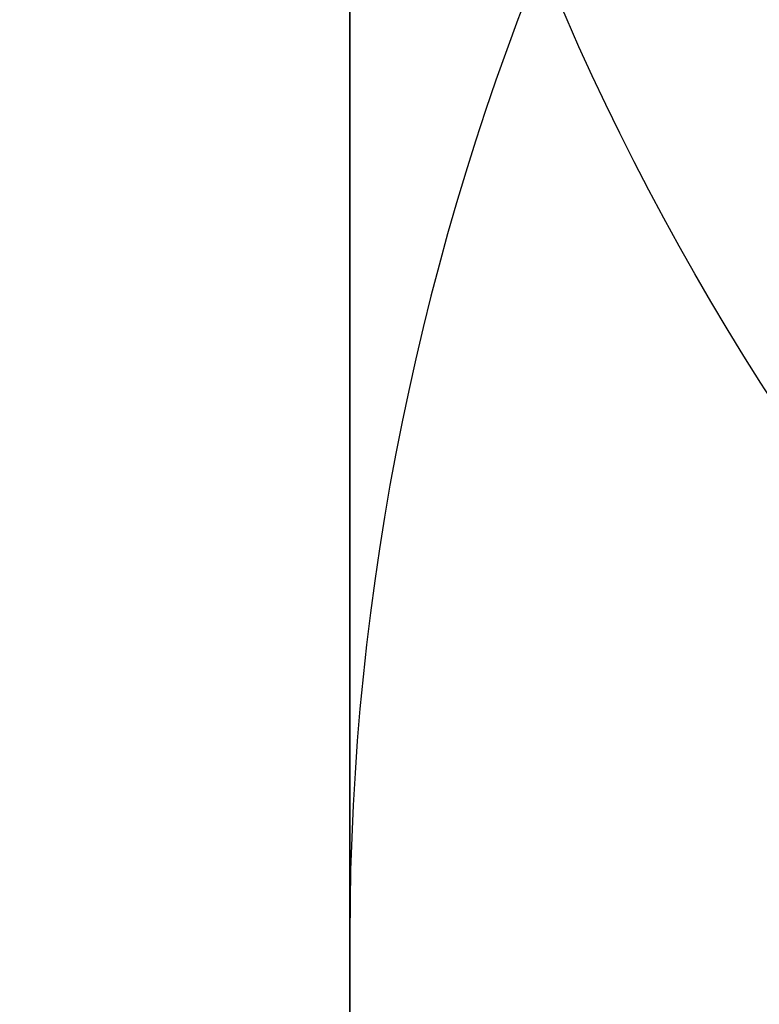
# Model space of a CAD drawing. Header units: millimetres. Extents: x -273 to 273, y -262 to 262.
# Tile 81 of 256: x -1.0377 to -0.9533, y -3.1955 to -3.0832. Entities that reach past the tile are written whole.
import ezdxf

# ---------------------------------------------------------------- set-up
doc = ezdxf.new("R2010")
doc.units = ezdxf.units.MM
doc.header["$MEASUREMENT"] = 0
doc.layers.add('Default', color=7, linetype='Continuous', true_color=0x000000)

# ---------------------------------------------------------------- blocks, each defined once
blk = doc.blocks.new('Block 01')
at = {"layer": 'Default', "color": 9, "true_color": 0xbfbfbf}
for points, knots in [([(-1.000000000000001, 0.9625595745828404, 779.189699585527), (-1.000000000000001, 1.280998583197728, 768.9222898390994), (-1.000000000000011, 1.60822665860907, 758.6551526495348), (-1.000000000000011, 2.162908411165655, 741.7134129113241), (-1.000000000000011, 2.385163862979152, 735.0386403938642), (-1.000000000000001, 2.680020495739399, 726.3185048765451), (-1.000000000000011, 2.749496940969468, 724.2730361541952), (-1.000000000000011, 2.950221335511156, 718.3886082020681), (-1.000000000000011, 3.082223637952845, 714.549674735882), (-1.000000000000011, 3.277304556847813, 708.911735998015), (-1.000000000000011, 3.339734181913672, 707.1127082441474), (-1.000000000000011, 3.555340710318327, 700.9136911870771), (-1.000000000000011, 3.709289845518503, 696.5137288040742), (-1.000000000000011, 3.950457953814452, 689.6254209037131), (-1.000000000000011, 4.037597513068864, 687.1370725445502), (-1.000000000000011, 4.243346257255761, 681.2464907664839), (-1.000000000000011, 4.361796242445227, 677.8442516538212), (-1.000000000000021, 4.51505934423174, 673.3905213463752), (-1.000000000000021, 4.55110413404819, 672.339072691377), (-1.000000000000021, 4.654748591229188, 669.3007794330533), (-1.000000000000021, 4.72190133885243, 667.313919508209), (-1.000000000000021, 4.819302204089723, 664.3890582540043), (-1.000000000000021, 4.850315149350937, 663.451082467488), (-1.000000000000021, 4.939106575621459, 660.7418510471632), (-1.000000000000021, 4.99619952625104, 658.9705727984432), (-1.000000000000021, 5.078196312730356, 656.3635239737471), (-1.000000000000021, 5.104171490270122, 655.5277872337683), (-1.000000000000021, 5.178117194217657, 653.1145003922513), (-1.000000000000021, 5.225159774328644, 651.5369216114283), (-1.000000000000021, 5.291775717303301, 649.2151569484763), (-1.000000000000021, 5.312728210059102, 648.4710108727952), (-1.000000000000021, 5.371892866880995, 646.3223061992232), (-1.000000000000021, 5.408934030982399, 644.9177149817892), (-1.000000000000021, 5.460257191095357, 642.8504632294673), (-1.000000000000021, 5.476222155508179, 642.1878448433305), (-1.000000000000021, 5.520726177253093, 640.2741157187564), (-1.000000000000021, 5.547853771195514, 639.0229716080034), (-1.000000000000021, 5.584037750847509, 637.1812211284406), (-1.000000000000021, 5.595070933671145, 636.5906540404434), (-1.000000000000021, 5.633113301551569, 634.4275768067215), (-1.000000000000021, 5.656253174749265, 632.8549951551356), (-1.000000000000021, 5.683104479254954, 630.3453829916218), (-1.000000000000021, 5.690876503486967, 629.4083981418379), (-1.000000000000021, 5.704959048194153, 626.7757251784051), (-1.000000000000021, 5.705103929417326, 625.0799908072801), (-1.000000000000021, 5.68662748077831, 622.6148386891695), (-1.000000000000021, 5.678186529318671, 621.8453577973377), (-1.000000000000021, 5.645450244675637, 619.6685621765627), (-1.000000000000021, 5.613843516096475, 618.2613429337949), (-1.000000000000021, 5.547641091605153, 616.2076259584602), (-1.000000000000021, 5.523868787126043, 615.5607945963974), (-1.000000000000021, 5.446622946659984, 613.7124725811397), (-1.000000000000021, 5.385124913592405, 612.5113068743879), (-1.000000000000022, 5.275243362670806, 610.7489796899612), (-1.000000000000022, 5.237283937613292, 610.1871802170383), (-1.000000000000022, 5.118499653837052, 608.5617062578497), (-1.000000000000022, 5.029625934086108, 607.4986175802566), (-1.000000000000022, 4.881019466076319, 605.9291952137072), (-1.000000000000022, 4.830320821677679, 605.4220101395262), (-1.000000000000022, 4.673910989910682, 603.9353326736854), (-1.000000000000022, 4.560934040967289, 602.9566088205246), (-1.000000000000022, 4.379236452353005, 601.5028346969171), (-1.000000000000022, 4.317553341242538, 601.0269018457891), (-1.000000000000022, 4.128574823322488, 599.6160337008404), (-1.000000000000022, 3.995433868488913, 598.6818870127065), (-1.000000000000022, 3.786684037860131, 597.2873614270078), (-1.000000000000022, 3.716032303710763, 596.8262352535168), (-1.000000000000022, 3.500665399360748, 595.4488499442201), (-1.000000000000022, 3.351765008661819, 594.5332490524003), (-1.000000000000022, 3.122282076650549, 593.1623081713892), (-1.000000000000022, 3.044892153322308, 592.7064300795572), (-1.000000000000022, 2.732205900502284, 590.8863798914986), (-1.000000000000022, 2.489709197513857, 589.5234549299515), (-1.000000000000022, 2.078471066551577, 587.2549467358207), (-1.000000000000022, 1.912200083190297, 586.3489072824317), (-1.000000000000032, 1.410808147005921, 583.6326549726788), (-1.000000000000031, 1.072868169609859, 581.8229631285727), (-1.000000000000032, 0.5711502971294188, 579.1065381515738), (-1.000000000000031, 0.4046971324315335, 578.2002993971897), (-1.000000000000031, -0.09076097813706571, 575.4739079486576), (-1.000000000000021, -0.4145497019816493, 573.6527914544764), (-1.000000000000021, -0.8824460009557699, 570.9120456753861), (-1.000000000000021, -1.035911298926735, 569.9940308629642), (-1.000000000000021, -1.488219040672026, 567.219143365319), (-1.000000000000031, -1.775493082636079, 565.3603697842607), (-1.000000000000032, -2.180303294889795, 562.5551785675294), (-1.000000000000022, -2.311710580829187, 561.6107802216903), (-1.000000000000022, -2.695615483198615, 558.739862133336), (-1.000000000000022, -2.932182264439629, 556.8112103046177), (-1.000000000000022, -3.257130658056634, 553.8923683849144), (-1.000000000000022, -3.361470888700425, 552.9039599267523), (-1.000000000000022, -3.663546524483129, 549.8806416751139), (-1.000000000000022, -3.84339114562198, 547.8439591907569), (-1.000000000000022, -4.083989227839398, 544.7530731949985), (-1.000000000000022, -4.160288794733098, 543.7000679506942), (-1.000000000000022, -4.379039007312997, 540.4594946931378), (-1.000000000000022, -4.504346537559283, 538.2707934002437), (-1.000000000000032, -4.66814441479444, 534.9404097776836), (-1.000000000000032, -4.719466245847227, 533.7993364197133), (-1.000000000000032, -4.865625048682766, 530.2683522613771), (-1.000000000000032, -4.946798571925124, 527.8778965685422), (-1.000000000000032, -5.053184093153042, 524.2318923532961), (-1.000000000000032, -5.086627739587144, 522.9765634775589), (-1.000000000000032, -5.166318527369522, 519.7554249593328), (-1.000000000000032, -5.209125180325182, 517.7895314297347), (-1.000000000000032, -5.261845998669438, 515.1450833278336), (-1.000000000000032, -5.274934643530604, 514.4665890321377), (-1.000000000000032, -5.313790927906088, 512.3949672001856), (-1.000000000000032, -5.338397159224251, 511.0018180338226), (-1.000000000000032, -5.374120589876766, 508.8936473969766), (-1.000000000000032, -5.385971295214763, 508.1786381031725), (-1.000000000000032, -5.42151507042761, 505.9960504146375), (-1.000000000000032, -5.444550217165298, 504.5284613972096), (-1.000000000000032, -5.478716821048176, 502.3080902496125), (-1.000000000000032, -5.490179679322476, 501.5553131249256), (-1.000000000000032, -5.524920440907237, 499.2587152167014), (-1.000000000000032, -5.547960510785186, 497.7148908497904), (-1.000000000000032, -5.582803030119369, 495.3799789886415), (-1.000000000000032, -5.594605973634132, 494.5888914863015), (-1.000000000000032, -5.630680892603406, 492.1773672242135), (-1.000000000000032, -5.6550555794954, 490.5569319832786), (-1.000000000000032, -5.692442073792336, 488.1072702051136), (-1.000000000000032, -5.70519005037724, 487.2780396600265), (-1.000000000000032, -5.744362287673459, 484.7528019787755), (-1.000000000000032, -5.771155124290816, 483.0568005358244), (-1.000000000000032, -5.812589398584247, 480.4943105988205), (-1.000000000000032, -5.826764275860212, 479.6278145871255), (-1.000000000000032, -5.870422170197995, 476.9922073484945), (-1.000000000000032, -5.900470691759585, 475.2231054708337), (-1.000000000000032, -5.947092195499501, 472.5518411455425), (-1.000000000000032, -5.963052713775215, 471.6496680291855), (-1.000000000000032, -6.012209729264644, 468.9091680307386), (-1.000000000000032, -6.046105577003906, 467.0708536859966), (-1.000000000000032, -6.098688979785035, 464.2970022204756), (-1.000000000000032, -6.116670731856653, 463.3614517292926), (-1.000000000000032, -6.171965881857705, 460.5236705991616), (-1.000000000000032, -6.210054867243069, 458.6214550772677), (-1.000000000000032, -6.269009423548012, 455.7533387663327), (-1.000000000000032, -6.2891248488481, 454.7874225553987), (-1.000000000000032, -6.350823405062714, 451.8621084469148), (-1.000000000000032, -6.393205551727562, 449.9027274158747), (-1.000000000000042, -6.458574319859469, 446.9508051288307), (-1.000000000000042, -6.480812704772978, 445.9582472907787), (-1.000000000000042, -6.548807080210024, 442.9572863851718), (-1.000000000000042, -6.595336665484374, 440.9489008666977), (-1.000000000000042, -6.666795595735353, 437.9257695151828), (-1.000000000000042, -6.691023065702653, 436.9110070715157), (-1.000000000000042, -6.764833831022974, 433.8484250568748), (-1.000000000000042, -6.815119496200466, 431.8006224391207), (-1.000000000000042, -6.891976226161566, 428.7210187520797), (-1.000000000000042, -6.917935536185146, 427.6892023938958), (-1.000000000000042, -7.023149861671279, 423.5381438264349), (-1.000000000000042, -7.103971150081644, 420.4189414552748), (-1.000000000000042, -7.241138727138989, 415.2075659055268), (-1.000000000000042, -7.29678422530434, 413.1153741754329), (-1.000000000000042, -7.437003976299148, 407.8807120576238), (-1.000000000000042, -7.522078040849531, 404.7382550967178), (-1.000000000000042, -7.635937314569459, 400.5500160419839), (-1.000000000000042, -7.664407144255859, 399.5042253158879), (-1.000000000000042, -7.749700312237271, 396.3732967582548), (-1.000000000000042, -7.806582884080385, 394.2881605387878), (-1.000000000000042, -7.891672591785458, 391.1648765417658), (-1.000000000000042, -7.919936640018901, 390.1267303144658), (-1.000000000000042, -8.00429786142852, 387.0239288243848), (-1.000000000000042, -8.060283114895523, 384.9592705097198), (-1.000000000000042, -8.143619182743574, 381.8691233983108), (-1.000000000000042, -8.171199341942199, 380.8436407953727), (-1.000000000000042, -8.253224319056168, 377.7832600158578), (-1.000000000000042, -8.307391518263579, 375.7483543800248), (-1.000000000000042, -8.38761078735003, 372.7048750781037), (-1.000000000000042, -8.414063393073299, 371.6963119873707), (-1.000000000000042, -8.49245311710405, 368.6903561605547), (-1.000000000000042, -8.543950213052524, 366.6929519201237), (-1.000000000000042, -8.619791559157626, 363.7073823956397), (-1.000000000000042, -8.644707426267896, 362.7192316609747), (-1.000000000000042, -8.71826754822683, 359.7774156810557), (-1.000000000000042, -8.766311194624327, 357.8237353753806), (-1.000000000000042, -8.836616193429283, 354.9050284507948), (-1.000000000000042, -8.859620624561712, 353.9400197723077), (-1.000000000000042, -8.927260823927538, 351.0697687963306), (-1.000000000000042, -8.971136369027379, 349.1645085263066), (-1.000000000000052, -9.034850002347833, 346.3193275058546), (-1.000000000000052, -9.05560279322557, 345.3794272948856), (-1.000000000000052, -9.116336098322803, 342.5858762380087), (-1.000000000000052, -9.155397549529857, 340.7322053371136), (-1.000000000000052, -9.211568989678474, 337.9649235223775), (-1.000000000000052, -9.22976443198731, 337.0513347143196), (-1.000000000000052, -9.282706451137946, 334.3373276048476), (-1.000000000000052, -9.31637641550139, 332.5368882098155), (-1.000000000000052, -9.364159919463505, 329.8495882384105), (-1.000000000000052, -9.379526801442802, 328.9627500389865), (-1.000000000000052, -9.423894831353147, 326.3288391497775), (-1.000000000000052, -9.451664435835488, 324.5817456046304), (-1.000000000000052, -9.49032037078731, 321.9742184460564), (-1.000000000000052, -9.502621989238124, 321.1138059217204), (-1.000000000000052, -9.53931983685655, 318.4428241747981), (-1.000000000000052, -9.56207256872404, 316.6322322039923), (-1.000000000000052, -9.593117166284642, 313.8735154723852), (-1.000000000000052, -9.603134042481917, 312.9254102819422), (-1.000000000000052, -9.630812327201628, 310.1118496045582), (-1.000000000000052, -9.646493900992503, 308.2463744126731), (-1.000000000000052, -9.665478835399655, 305.462748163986), (-1.000000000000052, -9.67102364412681, 304.5446125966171), (-1.000000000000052, -9.689922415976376, 300.924893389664), (-1.000000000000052, -9.697519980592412, 298.223278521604), (-1.000000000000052, -9.697964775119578, 293.7590302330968), (-1.000000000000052, -9.695019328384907, 291.9963982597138), (-1.000000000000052, -9.679547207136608, 287.6344381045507), (-1.000000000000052, -9.663126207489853, 285.0351232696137), (-1.000000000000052, -9.631127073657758, 281.5788330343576), (-1.000000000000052, -9.622363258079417, 280.7217952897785), (-1.000000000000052, -9.593669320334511, 278.1613667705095), (-1.000000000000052, -9.571257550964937, 276.4580037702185), (-1.000000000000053, -9.532633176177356, 273.9073598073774), (-1.000000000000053, -9.518965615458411, 273.0600403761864), (-1.000000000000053, -9.46114230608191, 269.6828585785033), (-1.000000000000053, -9.410324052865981, 267.1531103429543), (-1.000000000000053, -9.274660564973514, 261.2689274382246), (-1.000000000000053, -9.184113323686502, 257.9146251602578), (-1.000000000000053, -9.080691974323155, 254.5607204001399)], [-7.98116551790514e-12, -7.98116551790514e-12, -7.98116551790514e-12, -7.98116551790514e-12, 3.081704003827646, 3.081704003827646, 5.085245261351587, 5.085245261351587, 5.699239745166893, 5.699239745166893, 6.851600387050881, 6.851600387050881, 7.391633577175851, 7.391633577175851, 8.712430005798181, 8.712430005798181, 9.459392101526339, 9.459392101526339, 10.48068218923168, 10.48068218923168, 10.79630207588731, 10.79630207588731, 11.39270035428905, 11.39270035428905, 11.67424684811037, 11.67424684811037, 12.20590617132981, 12.20590617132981, 12.45674824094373, 12.45674824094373, 12.93023201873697, 12.93023201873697, 13.15356427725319, 13.15356427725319, 13.57508775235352, 13.57508775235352, 13.77393089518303, 13.77393089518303, 14.14936173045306, 14.14936173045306, 14.32656266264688, 14.32656266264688, 14.79838536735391, 14.79838536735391, 15.07948939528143, 15.07948939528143, 15.58819901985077, 15.58819901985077, 15.81905549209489, 15.81905549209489, 16.24131199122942, 16.24131199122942, 16.43549020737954, 16.43549020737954, 16.79629289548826, 16.79629289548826, 16.96521467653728, 16.96521467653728, 17.285235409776, 17.285235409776, 17.43814721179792, 17.43814721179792, 17.73370002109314, 17.73370002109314, 17.87767266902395, 17.87767266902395, 18.16074032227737, 18.16074032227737, 18.30069174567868, 18.30069174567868, 18.5789765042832, 18.5789765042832, 18.71769629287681, 18.71769629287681, 19.13299067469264, 19.13299067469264, 19.40934111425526, 19.40934111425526, 19.9616329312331, 19.9616329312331, 20.23805208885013, 20.23805208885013, 20.79294689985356, 20.79294689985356, 21.07217110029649, 21.07217110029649, 21.63640002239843, 21.63640002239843, 21.92244531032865, 21.92244531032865, 22.50534176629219, 22.50534176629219, 22.80350729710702, 22.80350729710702, 23.41685276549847, 23.41685276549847, 23.73357841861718, 23.73357841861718, 24.39123645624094, 24.39123645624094, 24.73390189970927, 24.73390189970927, 25.45143825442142, 25.45143825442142, 25.82816946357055, 25.82816946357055, 26.41807553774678, 26.41807553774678, 26.6216616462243, 26.6216616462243, 27.03967140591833, 27.03967140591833, 27.25420364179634, 27.25420364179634, 27.69453453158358, 27.69453453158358, 27.9203938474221, 27.9203938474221, 28.38359272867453, 28.38359272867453, 28.62094539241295, 28.62094539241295, 29.10713095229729, 29.10713095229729, 29.35592950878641, 29.35592950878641, 29.86479339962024, 29.86479339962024, 30.12477697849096, 30.12477697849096, 30.6555840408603, 30.6555840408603, 30.92627831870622, 30.92627831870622, 31.47786629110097, 31.47786629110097, 31.75858326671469, 31.75858326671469, 32.32936223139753, 32.32936223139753, 32.61919991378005, 32.61919991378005, 33.2071516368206, 33.2071516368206, 33.50499370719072, 33.50499370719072, 34.10767096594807, 34.10767096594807, 34.41218644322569, 34.41218644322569, 35.02671236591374, 35.02671236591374, 35.33635521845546, 35.33635521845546, 36.27242988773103, 36.27242988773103, 36.90030934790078, 36.90030934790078, 37.84339182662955, 37.84339182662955, 38.15724527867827, 38.15724527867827, 38.78301886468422, 38.78301886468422, 39.09457813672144, 39.09457813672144, 39.71420329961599, 39.71420329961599, 40.02195932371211, 40.02195932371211, 40.63264724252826, 40.63264724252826, 40.93532021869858, 40.93532021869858, 41.53474057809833, 41.53474057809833, 41.83128001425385, 41.83128001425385, 42.41756123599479, 42.41756123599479, 42.70714607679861, 42.70714607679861, 43.27887559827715, 43.27887559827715, 43.56091437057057, 43.56091437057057, 44.11713895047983, 44.11713895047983, 44.39126992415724, 44.39126992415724, 44.93149598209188, 44.93149598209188, 45.1975873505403, 45.1975873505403, 45.72178135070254, 45.72178135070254, 45.97993145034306, 45.97993145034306, 46.5231515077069, 46.5231515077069, 46.80759886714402, 46.80759886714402, 47.36726055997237, 47.36726055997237, 47.64270616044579, 47.64270616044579, 48.45319116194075, 48.45319116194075, 48.98198061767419, 48.98198061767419, 49.76178745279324, 49.76178745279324, 50.01891209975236, 50.01891209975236, 50.52996424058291, 50.52996424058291, 50.78419301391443, 50.78419301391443, 51.54326727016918, 51.54326727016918, 52.5499169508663, 52.5499169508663, 52.5499169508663, 52.5499169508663]), ([(-1.000000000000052, -10.48135596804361, 254.560720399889), (-1.000000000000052, -10.58511833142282, 257.9300429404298), (-1.000000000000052, -10.67568596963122, 261.2905291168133), (-1.000000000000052, -10.81127225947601, 267.1833387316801), (-1.000000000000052, -10.86202136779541, 269.715529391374), (-1.000000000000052, -10.91974508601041, 273.095985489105), (-1.000000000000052, -10.93338717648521, 273.944137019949), (-1.000000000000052, -10.97193319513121, 276.4972971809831), (-1.000000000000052, -10.99429016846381, 278.202344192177), (-1.000000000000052, -11.02289856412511, 280.765305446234), (-1.000000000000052, -11.03163321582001, 281.623192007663), (-1.000000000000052, -11.06351255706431, 285.082885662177), (-1.000000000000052, -11.07983907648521, 287.684754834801), (-1.000000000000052, -11.09514746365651, 292.050957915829), (-1.000000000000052, -11.09802542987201, 293.815278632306), (-1.000000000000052, -11.09740779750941, 298.2836648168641), (-1.000000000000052, -11.08970462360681, 300.987728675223), (-1.000000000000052, -11.07066442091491, 304.61067760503), (-1.000000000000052, -11.06508399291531, 305.529594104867), (-1.000000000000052, -11.04599193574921, 308.3154951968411), (-1.000000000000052, -11.03023938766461, 310.182464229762), (-1.000000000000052, -11.00245551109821, 312.998227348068), (-1.000000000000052, -10.99240361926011, 313.9470411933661), (-1.000000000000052, -10.96125861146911, 316.7077490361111), (-1.000000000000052, -10.93844128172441, 318.5196234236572), (-1.000000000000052, -10.90164996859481, 321.1924661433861), (-1.000000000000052, -10.88931877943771, 322.0534572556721), (-1.000000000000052, -10.85057526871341, 324.6626495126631), (-1.000000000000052, -10.82274859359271, 326.410829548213), (-1.000000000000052, -10.77829688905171, 329.0463336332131), (-1.000000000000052, -10.76290265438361, 329.9336785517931), (-1.000000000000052, -10.71503879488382, 332.62242367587), (-1.000000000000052, -10.68131693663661, 334.4238014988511), (-1.000000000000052, -10.62829949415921, 337.1391779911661), (-1.000000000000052, -10.61007961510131, 338.053197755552), (-1.000000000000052, -10.55383704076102, 340.8216947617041), (-1.000000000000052, -10.51473010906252, 342.6761499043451), (-1.000000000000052, -10.45393136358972, 345.4708380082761), (-1.000000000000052, -10.43315759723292, 346.4110910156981), (-1.000000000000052, -10.36938359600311, 349.257251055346), (-1.000000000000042, -10.32546993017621, 351.1631375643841), (-1.000000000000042, -10.25777558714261, 354.0342878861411), (-1.000000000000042, -10.23475405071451, 354.9995696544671), (-1.000000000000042, -10.16440059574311, 357.9190152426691), (-1.000000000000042, -10.11632688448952, 359.8731611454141), (-1.000000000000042, -10.04272487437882, 362.8156349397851), (-1.000000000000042, -10.01779606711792, 363.8039778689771), (-1.000000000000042, -9.941918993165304, 366.7900421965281), (-1.000000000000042, -9.890400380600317, 368.7877490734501), (-1.000000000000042, -9.811981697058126, 371.794117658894), (-1.000000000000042, -9.785520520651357, 372.8027908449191), (-1.000000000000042, -9.705278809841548, 375.8465172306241), (-1.000000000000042, -9.65109897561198, 377.8815598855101), (-1.000000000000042, -9.56905841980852, 380.9421041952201), (-1.000000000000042, -9.541474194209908, 381.9676132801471), (-1.000000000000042, -9.45812933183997, 385.057754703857), (-1.000000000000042, -9.402140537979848, 387.1223808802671), (-1.000000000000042, -9.317777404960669, 390.2250910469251), (-1.000000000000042, -9.289513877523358, 391.2631780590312), (-1.000000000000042, -9.204429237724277, 394.3861965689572), (-1.000000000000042, -9.147552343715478, 396.4711265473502), (-1.000000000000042, -9.062271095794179, 399.6017010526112), (-1.000000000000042, -9.033806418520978, 400.6473439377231), (-1.000000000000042, -8.919974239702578, 404.8348066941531), (-1.000000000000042, -8.83492493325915, 407.9766352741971), (-1.000000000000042, -8.6947560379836, 413.2100918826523), (-1.000000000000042, -8.63913479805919, 415.3017064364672), (-1.000000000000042, -8.50203674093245, 420.5114153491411), (-1.000000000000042, -8.421262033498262, 423.6295282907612), (-1.000000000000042, -8.316113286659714, 427.7790828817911), (-1.000000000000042, -8.290171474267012, 428.8104846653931), (-1.000000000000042, -8.213369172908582, 431.8887788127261), (-1.000000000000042, -8.16312078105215, 433.9356864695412), (-1.000000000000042, -8.089366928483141, 436.9968975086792), (-1.000000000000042, -8.06515888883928, 438.0111839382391), (-1.000000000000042, -7.993759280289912, 441.0328391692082), (-1.000000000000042, -7.947269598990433, 443.0402245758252), (-1.000000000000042, -7.879335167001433, 446.0396656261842), (-1.000000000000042, -7.857116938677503, 447.0317037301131), (-1.000000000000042, -7.791808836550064, 449.9820368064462), (-1.000000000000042, -7.749466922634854, 451.9403483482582), (-1.000000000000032, -7.687827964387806, 454.8640478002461), (-1.000000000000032, -7.667732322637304, 455.8294188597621), (-1.000000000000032, -7.608836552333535, 458.6958890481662), (-1.000000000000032, -7.570786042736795, 460.5970035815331), (-1.000000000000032, -7.515547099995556, 463.4331329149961), (-1.000000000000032, -7.497583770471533, 464.3681326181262), (-1.000000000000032, -7.445054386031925, 467.1403425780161), (-1.000000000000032, -7.411193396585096, 468.9775661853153), (-1.000000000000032, -7.362086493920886, 471.7164411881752), (-1.000000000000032, -7.346142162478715, 472.6180800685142), (-1.000000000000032, -7.299567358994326, 475.2877772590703), (-1.000000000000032, -7.269548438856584, 477.0558462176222), (-1.000000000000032, -7.225932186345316, 479.6899284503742), (-1.000000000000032, -7.211770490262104, 480.5559323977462), (-1.000000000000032, -7.170373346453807, 483.1170107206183), (-1.000000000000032, -7.143603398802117, 484.8120925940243), (-1.000000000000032, -7.104462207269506, 487.3359909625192), (-1.000000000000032, -7.091723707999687, 488.1648017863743), (-1.000000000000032, -7.054362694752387, 490.6133034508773), (-1.000000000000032, -7.030002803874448, 492.2329982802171), (-1.000000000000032, -6.993946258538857, 494.6434706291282), (-1.000000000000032, -6.982148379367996, 495.4342466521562), (-1.000000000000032, -6.947317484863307, 497.7683642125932), (-1.000000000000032, -6.924282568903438, 499.3117057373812), (-1.000000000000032, -6.889545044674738, 501.6076602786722), (-1.000000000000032, -6.878081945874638, 502.3602769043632), (-1.000000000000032, -6.843910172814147, 504.5803553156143), (-1.000000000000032, -6.820868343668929, 506.0478120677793), (-1.000000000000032, -6.785308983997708, 508.2303083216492), (-1.000000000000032, -6.773451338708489, 508.9453584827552), (-1.000000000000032, -6.737701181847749, 511.0538969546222), (-1.000000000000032, -6.713072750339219, 512.4473730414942), (-1.000000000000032, -6.674175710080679, 514.5196220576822), (-1.000000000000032, -6.661070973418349, 515.1984166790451), (-1.000000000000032, -6.608270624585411, 517.8446981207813), (-1.000000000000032, -6.56539016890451, 519.8121244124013), (-1.000000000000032, -6.4855437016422, 523.0364157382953), (-1.000000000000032, -6.45202259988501, 524.2933648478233), (-1.000000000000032, -6.34533769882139, 527.9459072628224), (-1.000000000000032, -6.263903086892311, 530.3412795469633), (-1.000000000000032, -6.117259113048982, 533.8804352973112), (-1.000000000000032, -6.065739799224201, 535.0247653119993), (-1.000000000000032, -5.901239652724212, 538.3662982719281), (-1.000000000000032, -5.775360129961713, 540.5628883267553), (-1.000000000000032, -5.555603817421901, 543.8158341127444), (-1.000000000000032, -5.478921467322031, 544.8733275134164), (-1.000000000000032, -5.237049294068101, 547.9783933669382), (-1.000000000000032, -5.056228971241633, 550.0247600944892), (-1.000000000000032, -4.752521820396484, 553.0627493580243), (-1.000000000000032, -4.647599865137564, 554.0561530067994), (-1.000000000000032, -4.320842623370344, 556.9898160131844), (-1.000000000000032, -4.082972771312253, 558.9282843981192), (-1.000000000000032, -3.697004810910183, 561.8136061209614), (-1.000000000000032, -3.564914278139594, 562.7626025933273), (-1.000000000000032, -3.158147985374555, 565.5804882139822), (-1.000000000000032, -2.869558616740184, 567.4473513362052), (-1.000000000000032, -2.415306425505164, 570.2336020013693), (-1.000000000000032, -2.261264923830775, 571.1548994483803), (-1.000000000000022, -1.791945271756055, 573.9035506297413), (-1.000000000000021, -1.467305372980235, 575.7292889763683), (-1.000000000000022, -0.9707572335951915, 578.4614631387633), (-1.000000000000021, -0.8040808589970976, 579.3688656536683), (-1.000000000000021, -0.3021880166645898, 582.0861495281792), (-1.000000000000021, 0.03569499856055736, 583.8955381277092), (-1.000000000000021, 0.5367179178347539, 586.6098755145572), (-1.000000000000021, 0.7026845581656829, 587.5143018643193), (-1.000000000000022, 1.112800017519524, 589.7767942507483), (-1.000000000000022, 1.354493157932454, 591.1353138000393), (-1.000000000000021, 1.666031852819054, 592.9489163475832), (-1.000000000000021, 1.743064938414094, 593.4027545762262), (-1.000000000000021, 1.971324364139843, 594.7665962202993), (-1.000000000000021, 2.119379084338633, 595.6771341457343), (-1.000000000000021, 2.333431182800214, 597.0463870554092), (-1.000000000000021, 2.403598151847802, 597.5044463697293), (-1.000000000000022, 2.610761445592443, 598.8886963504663), (-1.000000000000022, 2.742844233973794, 599.8156275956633), (-1.000000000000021, 2.930246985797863, 601.2151506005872), (-1.000000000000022, 2.991376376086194, 601.6869588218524), (-1.000000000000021, 3.171363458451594, 603.1275236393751), (-1.000000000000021, 3.283251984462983, 604.0971539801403), (-1.000000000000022, 3.438128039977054, 605.5698704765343), (-1.000000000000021, 3.488318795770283, 606.0721949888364), (-1.000000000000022, 3.635454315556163, 607.6267784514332), (-1.000000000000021, 3.723445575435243, 608.6798807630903), (-1.000000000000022, 3.841069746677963, 610.2903893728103), (-1.000000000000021, 3.878670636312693, 610.8472161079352), (-1.000000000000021, 3.987582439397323, 612.5950459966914), (-1.000000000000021, 4.048541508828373, 613.7866822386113), (-1.000000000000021, 4.125143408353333, 615.6210389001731), (-1.000000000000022, 4.148732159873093, 616.2634379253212), (-1.000000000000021, 4.214475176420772, 618.3047489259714), (-1.000000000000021, 4.245857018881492, 619.7039925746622), (-1.000000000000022, 4.278371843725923, 621.8693201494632), (-1.000000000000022, 4.286757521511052, 622.6353096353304), (-1.000000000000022, 4.305114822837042, 625.0910164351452), (-1.000000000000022, 4.304935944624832, 626.7807964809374), (-1.000000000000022, 4.290862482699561, 629.4050399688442), (-1.000000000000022, 4.283098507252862, 630.3395495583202), (-1.000000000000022, 4.256278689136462, 632.8435107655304), (-1.000000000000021, 4.233168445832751, 634.4129167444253), (-1.000000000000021, 4.19518031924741, 636.5718879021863), (-1.000000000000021, 4.184159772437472, 637.1615244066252), (-1.000000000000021, 4.148012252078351, 639.0007143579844), (-1.000000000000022, 4.120911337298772, 640.2502285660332), (-1.000000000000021, 4.076450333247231, 642.1616209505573), (-1.000000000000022, 4.060498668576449, 642.8235324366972), (-1.000000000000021, 4.009212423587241, 644.8888592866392), (-1.000000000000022, 3.972196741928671, 646.2922325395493), (-1.000000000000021, 3.913071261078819, 648.4392005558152), (-1.000000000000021, 3.892130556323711, 649.1828278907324), (-1.000000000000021, 3.82554648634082, 651.5031971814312), (-1.000000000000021, 3.77852520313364, 653.0798993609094), (-1.000000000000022, 3.70461129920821, 655.4919445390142), (-1.000000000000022, 3.678645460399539, 656.3273161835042), (-1.000000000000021, 3.596673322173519, 658.9333980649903), (-1.000000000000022, 3.539596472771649, 660.7040744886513), (-1.000000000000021, 3.450828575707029, 663.4124608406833), (-1.000000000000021, 3.419822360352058, 664.3501933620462), (-1.000000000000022, 3.322438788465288, 667.2744239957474), (-1.000000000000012, 3.255297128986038, 669.2608965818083), (-1.000000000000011, 3.151668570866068, 672.2986527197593), (-1.000000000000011, 3.115628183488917, 673.3499515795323), (-1.000000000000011, 2.962378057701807, 677.8032248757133), (-1.000000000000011, 2.843937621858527, 681.2051568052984), (-1.000000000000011, 2.638202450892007, 687.0953208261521), (-1.000000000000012, 2.551066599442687, 689.5835586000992), (-1.000000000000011, 2.309905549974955, 696.4716660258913), (-1.000000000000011, 2.155960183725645, 700.8715385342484), (-1.000000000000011, 1.940358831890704, 707.0704417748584), (-1.000000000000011, 1.877930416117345, 708.8694455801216), (-1.000000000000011, 1.682852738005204, 714.5073271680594), (-1.000000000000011, 1.550852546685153, 718.3462274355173), (-1.000000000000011, 1.350131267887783, 724.2306072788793), (-1.000000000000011, 1.280655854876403, 726.2760610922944), (-1.000000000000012, 0.9858041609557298, 734.9961111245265), (-1.000000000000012, 0.7635526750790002, 741.6708130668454), (-1.000000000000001, 0.208884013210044, 758.6122392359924), (-1.000000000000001, -0.1183353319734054, 768.8791334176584), (-1.000000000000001, -0.4367668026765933, 779.1463001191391)], [-0.000923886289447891, -0.000923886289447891, -0.000923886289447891, -0.000923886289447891, 1.007598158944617, 1.007598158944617, 1.76741793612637, 1.76741793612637, 2.021900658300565, 2.021900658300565, 2.533466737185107, 2.533466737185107, 2.790850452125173, 2.790850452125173, 3.571437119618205, 3.571437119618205, 4.10074247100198, 4.10074247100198, 4.911976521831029, 4.911976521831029, 5.187661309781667, 5.187661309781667, 5.74778116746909, 5.74778116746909, 6.032446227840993, 6.032446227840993, 6.576060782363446, 6.576060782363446, 6.834389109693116, 6.834389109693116, 7.358918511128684, 7.358918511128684, 7.625166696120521, 7.625166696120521, 8.16568402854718, 8.16568402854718, 8.43994923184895, 8.43994923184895, 8.996419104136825, 8.996419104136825, 9.278568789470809, 9.278568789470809, 9.850496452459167, 9.850496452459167, 10.1401684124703, 10.1401684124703, 10.72659980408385, 10.72659980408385, 11.02320219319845, 11.02320219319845, 11.62272402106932, 11.62272402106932, 11.92543540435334, 11.92543540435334, 12.53617525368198, 12.53617525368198, 12.84394466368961, 12.84394466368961, 13.4635711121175, 13.4635711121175, 13.77511809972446, 13.77511809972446, 14.40084079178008, 14.40084079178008, 14.71465538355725, 14.71465538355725, 15.6575657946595, 15.6575657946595, 16.2852830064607, 16.2852830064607, 17.22104704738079, 17.22104704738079, 17.53057087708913, 17.53057087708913, 18.14483891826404, 18.14483891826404, 18.44921684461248, 18.44921684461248, 19.05160446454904, 19.05160446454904, 19.34929575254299, 19.34929575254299, 19.93693677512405, 19.93693677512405, 20.22661591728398, 20.22661591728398, 20.79707445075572, 20.79707445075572, 21.07763104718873, 21.07763104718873, 21.62890135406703, 21.62890135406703, 21.89944005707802, 21.89944005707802, 22.42994646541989, 22.42994646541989, 22.68978694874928, 22.68978694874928, 23.19838383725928, 23.19838383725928, 23.44706082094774, 23.44706082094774, 23.93303276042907, 23.93303276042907, 24.17029613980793, 24.17029613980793, 24.63335830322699, 24.63335830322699, 24.85917344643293, 24.85917344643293, 25.29947243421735, 25.29947243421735, 25.51402073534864, 25.51402073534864, 25.9321360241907, 25.9321360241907, 26.13581588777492, 26.13581588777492, 26.72619253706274, 26.72619253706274, 27.10341689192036, 27.10341689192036, 27.82244262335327, 27.82244262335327, 28.16609277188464, 28.16609277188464, 28.82613486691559, 28.82613486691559, 29.14421731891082, 29.14421731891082, 29.7604932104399, 29.7604932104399, 30.0601725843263, 30.0601725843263, 30.64604983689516, 30.64604983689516, 30.93349468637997, 30.93349468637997, 31.50019215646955, 31.50019215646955, 31.78042109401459, 31.78042109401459, 32.33673553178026, 32.33673553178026, 32.61351503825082, 32.61351503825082, 33.16572399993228, 33.16572399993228, 33.44158682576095, 33.44158682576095, 33.85554507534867, 33.85554507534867, 33.99364604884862, 33.99364604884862, 34.27039577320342, 34.27039577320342, 34.40941817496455, 34.40941817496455, 34.69030305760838, 34.69030305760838, 34.83302975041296, 34.83302975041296, 35.12584033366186, 35.12584033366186, 35.27728872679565, 35.27728872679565, 35.59430765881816, 35.59430765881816, 35.76173672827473, 35.76173672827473, 36.11968250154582, 36.11968250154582, 36.31253329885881, 36.31253329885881, 36.73240368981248, 36.73240368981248, 36.96221667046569, 36.96221667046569, 37.46914895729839, 37.46914895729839, 37.74951534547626, 37.74951534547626, 38.22039360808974, 38.22039360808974, 38.39731845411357, 38.39731845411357, 38.77226685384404, 38.77226685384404, 38.97090138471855, 38.97090138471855, 39.39206680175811, 39.39206680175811, 39.61524732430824, 39.61524732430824, 40.08847636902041, 40.08847636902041, 40.33921328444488, 40.33921328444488, 40.87070134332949, 40.87070134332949, 41.15217977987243, 41.15217977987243, 41.74847229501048, 41.74847229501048, 42.06405277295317, 42.06405277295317, 43.08526861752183, 43.08526861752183, 43.83221065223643, 43.83221065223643, 45.15300331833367, 45.15300331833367, 45.69303881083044, 45.69303881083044, 46.84540973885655, 46.84540973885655, 47.45941053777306, 47.45941053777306, 49.46296582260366, 49.46296582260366, 52.5446510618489, 52.5446510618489, 52.5446510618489, 52.5446510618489])]:
    blk.add_open_spline(points, degree=3, knots=knots, dxfattribs=at)
for points in [[(-0.6999999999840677, 3.181724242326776, 662.4648920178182), (-0.7785398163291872, 3.18172424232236, 662.4648920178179), (-0.934717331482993, 3.246971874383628, 662.4670305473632), (-1.000000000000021, 3.403065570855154, 662.4721466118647), (-1.00000000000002, 3.481563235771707, 662.4747194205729)], [(-0.69999999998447, 3.08876018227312, 665.2779334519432), (-0.7785398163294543, 3.088760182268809, 665.2779334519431), (-0.9347173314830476, 3.154006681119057, 665.2801062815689), (-1.000000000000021, 3.310097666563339, 665.2853044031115), (-1.00000000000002, 3.38859396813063, 665.2879184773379)], [(-0.6999999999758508, 3.086975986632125, 605.0991969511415), (-0.7785398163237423, 3.086975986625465, 605.0991969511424), (-0.9347173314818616, 3.151900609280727, 605.092368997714), (-1.000000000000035, 3.307221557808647, 605.0760342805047), (-1.00000000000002, 3.385330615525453, 605.0678197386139)], [(-0.7000000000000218, 3.262266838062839, 592.1999109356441), (-0.7785398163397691, 3.262266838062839, 592.1999109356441), (-0.9347173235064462, 3.197926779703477, 592.2109646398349), (-1.000000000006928, 3.044004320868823, 592.237408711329), (-1.00000000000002, 2.966598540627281, 592.2507071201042)], [(-0.6999999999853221, 2.887706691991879, 671.2371196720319), (-0.7785398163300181, 2.887706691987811, 671.2371196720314), (-0.9347173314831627, 2.952951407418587, 671.2393454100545), (-1.00000000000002, 3.109038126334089, 671.244670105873), (-1.00000000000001, 3.187532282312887, 671.2473478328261)], [(-0.7000000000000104, 3.119095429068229, 722.2378049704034), (-0.778539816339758, 3.119095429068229, 722.2378049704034), (-0.9347173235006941, 3.05385070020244, 722.2355793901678), (-1.000000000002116, 2.897763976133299, 722.2302550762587), (-1.00000000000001, 2.819269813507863, 722.2275775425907)]]:
    blk.add_open_spline(points, degree=3, dxfattribs=at)

msp = doc.modelspace()

# ---------------------------------------------------------------- linework, layer by layer
at = {"layer": 'Default', "color": 9, "true_color": 0xbfbfbf}
for centre, radius in [((2.48689957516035e-13, 4.67546815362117e-14, -579.6680000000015), 16), ((1.76744971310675e-13, 1.17676755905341e-15, -67.067876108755), 3.5), ((1.502247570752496e-14, 1.572370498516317e-15, -65.41749310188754), 3.5)]:
    msp.add_circle(centre, radius, dxfattribs=at)
for centre, radius, start, end in [((-3.8628076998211e-14, 1.277357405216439e-14, -22), 100.85, 0.002522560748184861, 270), ((-3.8628076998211e-14, 1.277357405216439e-14, -22), 100.05, 0.00252256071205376, 270), ((2.486899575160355e-13, 4.64253806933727e-14, -579.1680000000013), 15.99999999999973, 89.99999999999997, 269.9999999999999), ((2.486899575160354e-13, 4.376084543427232e-14, -580.1680000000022), 16, 89.99999999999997, 269.9999999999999), ((2.486899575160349e-13, 7.307073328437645e-14, -578.6680000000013), 15.49999999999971, 89.99999999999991, 269.9999999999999), ((2.486899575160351e-13, 9.12188706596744e-15, -603.1680000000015), 7.499999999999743, 89.99999999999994, 269.9999999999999), ((2.486899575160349e-13, 4.598129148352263e-14, -580.1680000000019), 7.500000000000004, 89.99999999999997, 269.9999999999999), ((2.48689957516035e-13, 7.789619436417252e-15, -603.668000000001), 6.999999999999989, 89.9999999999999, 269.9999999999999), ((2.486899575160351e-13, 7.789619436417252e-15, -603.6680000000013), 4.458500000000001, 89.99999999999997, 269.9999999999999), ((2.488564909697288e-13, 1.265031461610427e-14, -583.6680000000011), 4.45849999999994, 89.9999999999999, 262.0775736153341), ((2.448644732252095e-14, 7.79312288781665e-15, -62.8678761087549), 4.449999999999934, 59.47667614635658, 239.4766761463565), ((2.185933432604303e-14, -9.758911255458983e-15, -59.66787610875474), 4.450000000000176, 59.47667614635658, 239.4766761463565), ((2.410389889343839e-14, 7.796626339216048e-15, -62.8678761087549), 4.449999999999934, 239.4766761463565, 59.47667614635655), ((2.080400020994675e-14, -9.18803421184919e-15, -59.66787610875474), 4.450000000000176, 239.4766761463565, 59.47667614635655), ((-2.842170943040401e-14, 2.244456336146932e-14, -44), 100.85, 180, 270), ((0, 3.665541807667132e-14), 100.85, 180, 270), ((-1.4210854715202e-14, 2.244456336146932e-14), 100.05, 180, 270), ((4.085620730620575e-14, 1.572370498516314e-15, -66.16787610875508), 3.499999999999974, 179.9999999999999, 359.9999999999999), ((3.97459842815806e-14, 1.572370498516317e-15, -64.66711009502), 3.499999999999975, 179.9999999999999, 0), ((-1.4210854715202e-14, 3.665541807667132e-14, -44), 100.05, 180.0000000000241, 270), ((1.790789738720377e-13, 4.125883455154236e-15, -66.16787610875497), 3.500000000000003, 180.1740811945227, 269.9999999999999), ((1.775246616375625e-13, 1.128281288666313e-15, -67.96787610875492), 3.5, 182.2207942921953, 270), ((2.486899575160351e-13, 2.428411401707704e-14, -593.6680000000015), 4.4585, 197.2595617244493, 270), ((2.486899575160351e-13, 2.749419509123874e-14, -591.6680000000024), 7.5, 194.9662382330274, 270)]:
    msp.add_arc(centre, radius, start, end, dxfattribs=at)
for points, weights, knots in [([(-112.052876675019, 3.686125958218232e-13, -41.67126407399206), (-112.052876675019, -112.052876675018, -41.67126407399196), (-3.551012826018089e-13, -112.052876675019, -41.67126407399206), (112.052876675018, -112.052876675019, -41.67126407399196), (112.052876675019, -3.848246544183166e-13, -41.67126407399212), (112.052876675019, 112.0528766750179, -41.671264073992), (3.859245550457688e-13, 112.052876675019, -41.67126407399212)], [1, 0.7071067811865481, 1, 0.7071067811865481, 1, 0.7071067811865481, 1], [-528.0367412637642, -528.0367412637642, -528.0367412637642, -352.0244941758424, -352.0244941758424, -176.0122470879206, -176.0122470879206, 0, 0, 0]), ([(3.733584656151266e-13, 108.255644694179, -41.67126407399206), (108.255644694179, 108.255644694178, -41.67126407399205), (108.255644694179, -3.295794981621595e-13, -41.67126407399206), (108.255644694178, -108.255644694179, -41.67126407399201), (-3.424886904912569e-13, -108.255644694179, -41.67126407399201), (-108.255644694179, -108.255644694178, -41.67126407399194), (-108.255644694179, 3.561743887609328e-13, -41.67126407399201)], [1, 0.7071067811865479, 1, 0.7071067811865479, 1, 0.7071067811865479, 1], [0, 0, 0, 170.0475690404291, 170.0475690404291, 340.0951380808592, 340.0951380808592, 510.1427071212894, 510.1427071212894, 510.1427071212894]), ([(2.109977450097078e-13, 58.94401797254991, -59.09351528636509), (58.94401797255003, 58.94401797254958, -59.09351528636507), (58.94401797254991, -1.942115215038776e-13, -59.09351528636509), (58.94401797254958, -58.94401797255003, -59.09351528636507), (-1.805700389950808e-13, -58.94401797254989, -59.09351528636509), (-58.94401797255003, -58.94401797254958, -59.09351528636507), (-58.9440179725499, 1.973562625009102e-13, -59.09351528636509), (-58.94401797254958, 58.94401797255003, -59.09351528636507), (2.109977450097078e-13, 58.94401797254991, -59.09351528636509)], [0.9909948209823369, 0.7007391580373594, 0.9909948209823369, 0.7007391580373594, 0.9909948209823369, 0.7007391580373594, 0.9909948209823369, 0.7007391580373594, 0.9909948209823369], [0, 0, 0, 224.1057533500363, 224.1057533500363, 448.211506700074, 448.211506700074, 672.3172600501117, 672.3172600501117, 896.423013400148, 896.423013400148, 896.423013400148]), ([(2.044550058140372e-13, 56.93896143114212, -58.00311703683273), (56.93896143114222, 56.93896143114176, -58.00311703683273), (56.93896143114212, -1.875516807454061e-13, -58.00311703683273), (56.93896143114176, -56.9389614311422, -58.00311703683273), (-1.737930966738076e-13, -56.9389614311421, -58.00311703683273), (-56.93896143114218, -56.93896143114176, -58.00311703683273), (-56.93896143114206, 1.906964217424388e-13, -58.00311703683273), (-56.93896143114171, 56.93896143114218, -58.00311703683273), (2.044550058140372e-13, 56.93896143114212, -58.00311703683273)], [0.9915545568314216, 0.70113495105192, 0.9915545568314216, 0.70113495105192, 0.9915545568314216, 0.70113495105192, 0.9915545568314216, 0.70113495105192, 0.9915545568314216], [0, 0, 0, 216.5112893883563, 216.5112893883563, 433.0225787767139, 433.0225787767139, 649.5338681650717, 649.5338681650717, 866.045157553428, 866.045157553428, 866.045157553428])]:
    msp.add_rational_spline(points, weights, degree=2, knots=knots, dxfattribs=at)
msp.add_open_spline([(-86.75499999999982, -50.08802260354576, -756.8932544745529), (-43.37749999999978, -25.04401130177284, -775.8033956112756), (2.700062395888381e-13, 7.615262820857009e-14, -794.7135367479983)], degree=2, dxfattribs=at)

# ---------------------------------------------------------------- block references
at = {"layer": 'Default', "color": 9, "true_color": 0xbfbfbf, "extrusion": (0, 0, -1), "rotation": 180}
msp.add_blockref('Block 01', (0, 8.233708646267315e-15, -200), dxfattribs=at)

doc.saveas('drawing.dxf')
